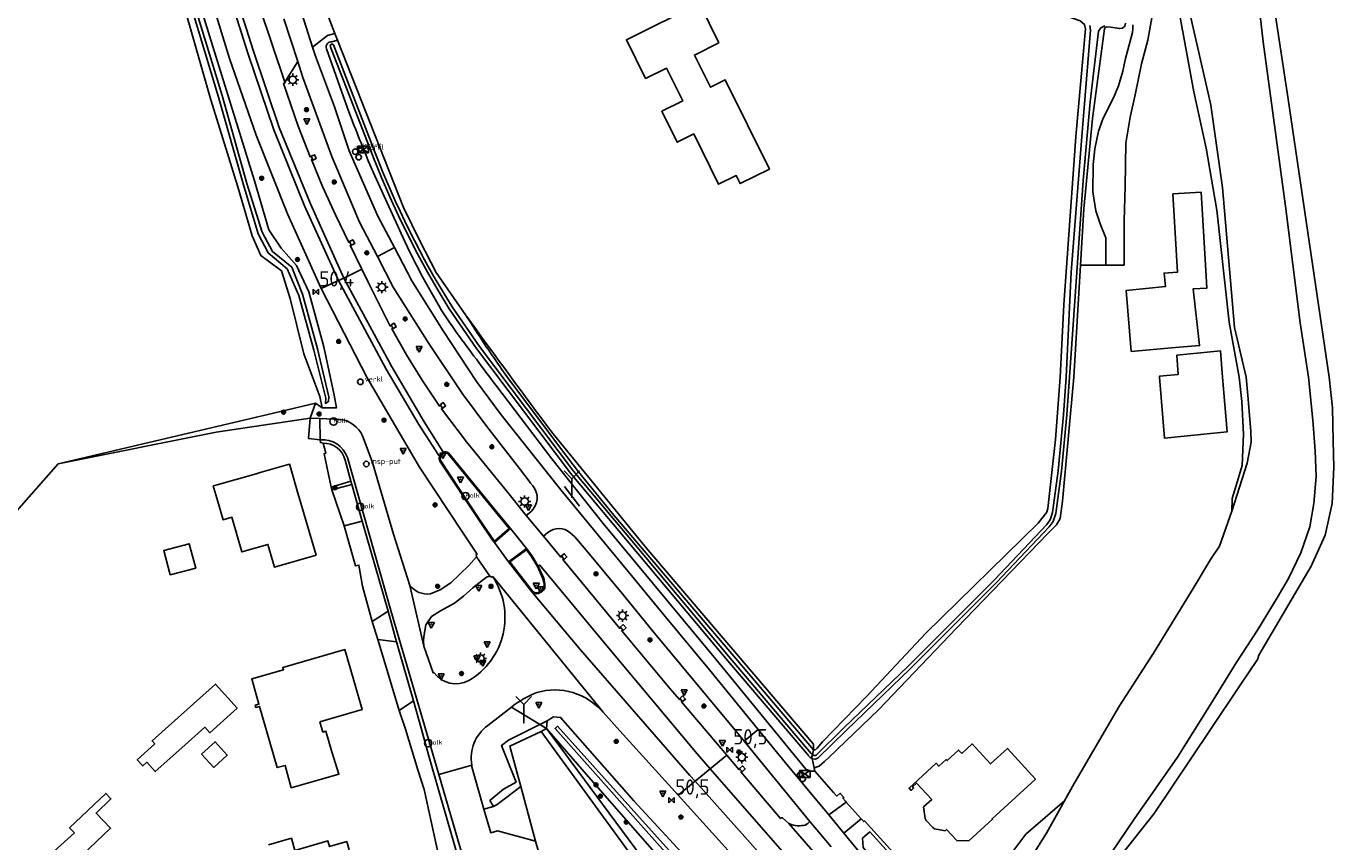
# Model space of a CAD drawing. Header units: metres. Extents: x 155581 to 157790, y 453982 to 460043.
# Tile 75 of 79: x 155807 to 156020, y 459424 to 459557. Entities that reach past the tile are written whole.
import ezdxf

# ---------------------------------------------------------------- set-up
doc = ezdxf.new("R2010")
doc.units = ezdxf.units.M
doc.header["$LTSCALE"] = 4
doc.linetypes.add('SCHRIKH', pattern=[100, 100, 0])
doc.layers.get('0').update_dxf_attribs({"linetype": 'CONTINUOUS'})
for name, color, linetype in [('G_OTD', 32, 'CONTINUOUS'), ('G_OWG', 6, 'CONTINUOUS'), ('G_OWT', 6, 'CONTINUOUS'), ('G_PND', 1, 'CONTINUOUS'), ('G_WGD', 7, 'CONTINUOUS'), ('G_WTD', 5, 'CONTINUOUS'), ('LSHD', 3, 'CONTINUOUS'), ('LSHDUP', 1, 'CONTINUOUS'), ('LVGO', 3, 'CONTINUOUS'), ('PPALHM', 10, 'CONTINUOUS'), ('PVGO', 102, 'CONTINUOUS')]:
    doc.layers.add(name, color=color, linetype=linetype)
for name, color, linetype, true_color in [('PBRD', 7, 'CONTINUOUS', 0xbd2877), ('PKST', 7, 'CONTINUOUS', 0xbd2877), ('PPAL', 7, 'CONTINUOUS', 0xbd2877), ('PPUT', 7, 'CONTINUOUS', 0xbd2877)]:
    doc.layers.add(name, color=color, linetype=linetype, true_color=true_color)
doc.styles.add('ISO', font='ISO')
doc.styles.get("Standard").update_dxf_attribs({"font": 'ISO'})
doc.linetypes.add('HAAG', pattern='A,0.25,-0.25,[151,BLOK.SHX,S=0.25,R=0,X=0,Y=0],-0.25,0.25', length=1)

# ---------------------------------------------------------------- blocks, each defined once
blk = doc.blocks.new('verkeersteller')
at = {"color": 0}
blk.add_circle((0, 0), 0.45, dxfattribs=at)
blk = doc.blocks.new('schk.dwg')
for p, q in [((0.86, 0.56), (-0.86, 0.56)), ((-0.86, 0.56), (-0.86, -0.56)), ((0.86, -0.56), (0.86, 0.56)), ((-0.86, -0.56), (0.86, -0.56))]:
    blk.add_line(p, q)
at = {"linetype": 'Continuous'}
for p, q in [((-0.86, 0.56), (0.86, -0.56)), ((-0.86, -0.56), (0.86, 0.56))]:
    blk.add_line(p, q, dxfattribs=at)
blk = doc.blocks.new('lichtmast')
at = {"color": 0}
for p, q in [((-0.6, 0), (-1, 0)), ((-0.71, 0.71), (-0.42, 0.42)), ((0, 0.6), (0, 1)), ((0.42, 0.42), (0.71, 0.71)), ((0.6, 0), (1, 0)), ((-0.42, -0.42), (-0.71, -0.71)), ((0, -0.6), (0, -1)), ((0.42, -0.42), (0.71, -0.71))]:
    blk.add_line(p, q, dxfattribs=at)
blk.add_circle((0, 0), 0.6, dxfattribs=at)
blk = doc.blocks.new('boom')
at = {"color": 0}
for radius in [0.315, 0.225, 0.135]:
    blk.add_circle((0, 0), radius, dxfattribs=at)
blk = doc.blocks.new('kilometerpaal')
at = {"color": 0}
for p, q in [((-0.44, 0.44), (0.44, -0.44)), ((-0.44, -0.44), (-0.44, 0.44)), ((0.44, 0.44), (-0.44, -0.44)), ((0.44, -0.44), (0.44, 0.44))]:
    blk.add_line(p, q, dxfattribs=at)
at = {"color": 0, "style": 'ISO'}
blk.add_attdef('KILOMETERPAAL', (0.59, 0.87), '', height=2.5, dxfattribs=at)
blk = doc.blocks.new('verkeersbord')
at = {"color": 0}
for p, q in [((0.5, 0.32), (-0.5, 0.32)), ((-0.5, 0.32), (0, -0.6)), ((0, -0.6), (0.5, 0.32))]:
    blk.add_line(p, q, dxfattribs=at)
blk = doc.blocks.new('verkeersbord-pl')
at = {"linetype": 'Continuous'}
blk.add_circle((0, 0), 0.03, dxfattribs=at)
blk = doc.blocks.new('wegwijzer')
at = {"color": 0}
for q in [(-0.424, 1.424), (0.424, 1.424), (0, 0)]:
    blk.add_line((0, 1), q, dxfattribs=at)
blk = doc.blocks.new('kolk')
at = {"color": 0}
blk.add_circle((0, 0), 0.6, dxfattribs=at)
at = {"color": 0, "linetype": 'Continuous', "style": 'ISO'}
blk.add_attdef('KOLK', (-0.04, -0.26), '', height=0.8, dxfattribs=at)
blk = doc.blocks.new('waterleidingput')
at = {"linetype": 'ByBlock', "lineweight": -2}
h = blk.add_hatch(color=0, dxfattribs=at)
h.dxf.hatch_style = 1
edge = h.paths.add_edge_path()
edge.add_spline(control_points=[(0.44, 0), (0.44, 0.04), (0.43, 0.09), (0.36, 0.2), (0.28, 0.26), (0.09, 0.32), (-0.02, 0.33), (-0.22, 0.29), (-0.31, 0.24), (-0.42, 0.12), (-0.44, 0.06), (-0.44, -0.06), (-0.42, -0.12), (-0.33, -0.22), (-0.28, -0.26), (-0.1, -0.33), (0.04, -0.33), (0.27, -0.27), (0.37, -0.2), (0.43, -0.08), (0.44, -0.04), (0.44, 0)], knot_values=[0, 0, 0, 0, 0.380029, 0.380029, 1.118666, 1.118666, 1.857303, 1.857303, 2.59594, 2.59594, 3.13294, 3.13294, 3.66994, 3.66994, 4.20694, 4.20694, 5.079565, 5.079565, 5.952189, 5.952189, 6.283185, 6.283185, 6.283185, 6.283185], degree=3, periodic=0)
edge = h.paths.add_edge_path(flags=16)
edge.add_ellipse((0, 0), major_axis=(0.392, 0), ratio=0.689655, start_angle=0, end_angle=360)
h = blk.add_hatch(color=0, dxfattribs=at)
h.dxf.hatch_style = 1
h.paths.add_polyline_path([(-0.05, -0.09, -0.141608), (-0.09, -0.05), (-0.1, -0.09), (-0.17, 0.17), (-0.22, 0.17), (-0.13, -0.17), (-0.08, -0.17)])
at = {"linetype": 'ByBlock', "lineweight": -2, "true_color": 0x104b6e}
h = blk.add_hatch(color=156, dxfattribs=at)
h.dxf.hatch_style = 1
h.paths.add_polyline_path([(0.1, 0, 1), (-0.1, 0, 1)])
at = {"linetype": 'ByBlock', "lineweight": -2}
h = blk.add_hatch(color=0, dxfattribs=at)
h.dxf.hatch_style = 1
h.paths.add_polyline_path([(0.02, 0.17), (-0.03, 0.17), (-0.05, 0.09, -0.269854), (0.05, 0.09)])
h = blk.add_hatch(color=0, dxfattribs=at)
h.dxf.hatch_style = 1
h.paths.add_polyline_path([(0.23, 0.17), (0.17, 0.17), (0.1, -0.09), (0.09, -0.05, -0.141608), (0.05, -0.09), (0.07, -0.17), (0.12, -0.17)])
at = {"color": 0, "linetype": 'ByBlock', "lineweight": -2}
blk.add_attdef('WATERLEIDINGPUT', (0.5, 0.35), '', height=0.5, dxfattribs=at)
blk = doc.blocks.new('verklikker')
at = {"color": 0}
blk.add_circle((0, 0), 0.45, dxfattribs=at)
at = {"color": 0, "style": 'ISO'}
blk.add_attdef('VERKLIKKER', (0.7, 0), '', height=0.9, dxfattribs=at)
blk = doc.blocks.new('klok')
at = {"color": 0}
blk.add_circle((0, 0), 0.45, dxfattribs=at)
at = {"style": 'ISO'}
blk.add_attdef('KLOK', (0.7, 0), '', height=0.9, dxfattribs=at)

msp = doc.modelspace()

# ---------------------------------------------------------------- linework, layer by layer
at = {"layer": 'G_OTD', "linetype": 'Continuous', "transparency": 33554687}
for points in [[(156003.46, 459478.17), (156003.507, 459480.233), (156004.194, 459482.369), (156005.168, 459485.652), (156005.353, 459490.754), (156005.075, 459496.066), (156004.684, 459500), (156003.057, 459508.954), (156001.049, 459527.232), (155999.271, 459537.348), (155997.281, 459546.515), (155993.02, 459569.649)], [(155919.945, 459554.462), (155915.959, 459552.493), (155918.553, 459547.244), (155920.981, 459548.443), (155928.166, 459533.906), (155923.404, 459531.559), (155922.766, 459532.852), (155919.9, 459531.439), (155915.842, 459539.632), (155913.146, 459538.299), (155910.65, 459543.328), (155914.046, 459545.022), (155911.387, 459550.347), (155907.993, 459548.681), (155904.879, 459554.979), (155916.782, 459560.867), (155919.945, 459554.462)], [(155999.236, 459517.378), (155999.402, 459514.526), (155997.182, 459514.411), (155998.228, 459505.158), (155993.662, 459504.772), (155987.088, 459504.216), (155986.241, 459514.135), (155992.662, 459514.78), (155992.442, 459516.983), (155994.613, 459517.109), (155993.87, 459529.867), (155998.493, 459530.136), (155999.236, 459517.378)], [(155982.956, 459518.285), (155978.813, 459518.286)], [(156000, 459490.821), (155992.516, 459490.064), (155991.698, 459500), (155991.684, 459500.165), (155994.726, 459500.437), (155994.498, 459503.578), (156000, 459504.145), (156001.612, 459504.311), (156001.969, 459500), (156002.706, 459491.095), (156000, 459490.821)], [(155779.604, 459448.749), (155812.33, 459485.892), (155838.089, 459491.043), (155853.361, 459493.33)], [(155935.323, 459439.317), (155935.323, 459440.263), (155908.12, 459472.219), (155892.939, 459490.766)], [(155856.786, 459482.102), (155856.933, 459481.643)], [(155830.594, 459467.813), (155829.539, 459471.769), (155833.687, 459472.876), (155834.743, 459468.92), (155830.594, 459467.813)], [(155854.981, 459443.891), (155855.467, 459442.2), (155855.937, 459442.335), (155856.903, 459438.971), (155858.051, 459435.339), (155850.291, 459433.132), (155849.315, 459436.792), (155848.022, 459436.421), (155845.158, 459446.392), (155844.546, 459446.222), (155844.439, 459446.607), (155845.048, 459446.776), (155843.876, 459450.856), (155849.027, 459452.335), (155848.909, 459452.746), (155859.035, 459455.653), (155860.48, 459450.633), (155861.851, 459445.867), (155854.981, 459443.891)], [(155832.489, 459439.66), (155828.156, 459435.775), (155826.784, 459437.304), (155826.119, 459436.707), (155825.219, 459437.71), (155828.088, 459440.283), (155827.653, 459440.768), (155829.783, 459442.678), (155837.973, 459450.021), (155841.485, 459446.105), (155837.018, 459442.099), (155836.213, 459442.997), (155832.489, 459439.66)], [(155874.243, 459422.419), (155871.961, 459432.86), (155870.942, 459436.04), (155868.926, 459442.704), (155867.893, 459445.706)], [(155835.696, 459438.618), (155837.889, 459440.622), (155839.87, 459438.454), (155837.677, 459436.45), (155835.696, 459438.618)], [(155814.986, 459425.784), (155814.209, 459426.601), (155820.105, 459432.209), (155820.937, 459431.334), (155818.511, 459429.027), (155820.87, 459426.548), (155817.399, 459423.247), (155814.106, 459420.115), (155813.107, 459421.221), (155811.682, 459422.799), (155814.986, 459425.784)], [(155969.937, 459425.574), (155976.203, 459430.993)], [(155846.574, 459423.817), (155850.318, 459424.913), (155850.903, 459422.914), (155856.271, 459424.485), (155856.541, 459423.566), (155859.33, 459424.382), (155859.731, 459423.013)], [(155966.822, 459421.429), (155969.937, 459425.574)]]:
    msp.add_lwpolyline(points, dxfattribs=at)
msp.add_lwpolyline([(155878.696, 459510.16, 0.0035412), (155892.939, 459490.766)], format="xyb", dxfattribs=at)
at = {"layer": 'G_OWG', "linetype": 'Continuous', "transparency": 33554687}
for points in [[(155856.021, 459559.519), (155857.392, 459556.028)], [(155857.392, 459556.028), (155856.188, 459555.681), (155853.774, 459553.773)], [(155857.821, 459554.937), (155857.392, 459556.028)], [(155853.582, 459535.946), (155853.536, 459536.018), (155854.102, 459536.251), (155854.342, 459535.616), (155853.807, 459535.381), (155853.756, 459535.546)], [(155859.841, 459522.027), (155859.806, 459522.123), (155860.323, 459522.395), (155860.638, 459521.786), (155860.095, 459521.519), (155860.07, 459521.594)], [(155857.97, 459515.782), (155858.869, 459516.169)], [(155866.601, 459508.429), (155866.552, 459508.535), (155867.084, 459508.803), (155867.404, 459508.216), (155866.899, 459507.933), (155866.86, 459508.008)], [(155874.61, 459495.425), (155874.539, 459495.497), (155875.045, 459495.88), (155875.445, 459495.341), (155874.982, 459494.969), (155874.935, 459495.033)], [(155853.361, 459493.33), (155854.277, 459495.779), (155855.341, 459495.022)], [(155875.058, 459487.802), (155874.706, 459487.559), (155874.427, 459487.13)], [(155874.579, 459487.143), (155874.783, 459487.436), (155875.106, 459487.668)], [(155875.804, 459487.588), (155883.092, 459478.689), (155885.802, 459475.363), (155883.39, 459473.316), (155883.216, 459473.536), (155880.953, 459476.853), (155874.647, 459486.407)], [(155863.495, 459460.221), (155861.889, 459466.001), (155861.315, 459469.411), (155860.747, 459469.267), (155858.916, 459475.795)], [(155889.591, 459465.176), (155885.895, 459469.917), (155888.591, 459471.915), (155889.355, 459470.868), (155890.381, 459469.176), (155891.235, 459467.353)], [(155894.357, 459470.802), (155894.279, 459470.871), (155894.763, 459471.264), (155895.199, 459470.742), (155894.748, 459470.346), (155894.671, 459470.428)], [(155891.14, 459465.291), (155890.514, 459464.928)], [(155903.947, 459459.233), (155903.887, 459459.309), (155904.374, 459459.706), (155904.82, 459459.192), (155904.334, 459458.756), (155904.283, 459458.814)], [(155867.893, 459445.706), (155864.386, 459457.315)], [(155867.893, 459445.706), (155870.214, 459447.275)], [(155913.644, 459447.622), (155913.588, 459447.7), (155914.022, 459448.101), (155914.481, 459447.553), (155914.026, 459447.163), (155913.973, 459447.232)], [(155891.851, 459442.812), (155886.149, 459446.278)], [(155891.851, 459442.812), (155890.987, 459442.315)], [(155879.714, 459436.84), (155879.694, 459436.551), (155881.649, 459429.667)], [(155923.376, 459436.194), (155923.288, 459436.288), (155923.795, 459436.722), (155924.234, 459436.217), (155923.739, 459435.757), (155923.68, 459435.841)], [(155935.589, 459435.852), (155937.829, 459433.239), (155938.616, 459432.379), (155939.171, 459431.772), (155939.683, 459432.253), (155939.754, 459432.174), (155940.288, 459431.577), (155940.122, 459431.43), (155940.531, 459430.965), (155940.663, 459430.819)], [(155940.663, 459430.819), (155937.82, 459428.737)], [(155943.128, 459428.098), (155940.663, 459430.819)], [(155943.128, 459428.098), (155940.272, 459425.752)], [(155961.151, 459408.429), (155943.651, 459427.734), (155943.54, 459427.635), (155943.128, 459428.098)]]:
    msp.add_lwpolyline(points, dxfattribs=at)
for points in [[(155875.804, 459487.588, 0.1549914), (155875.106, 459487.668)], [(155874.647, 459486.407, -0.239098), (155874.579, 459487.143)], [(155891.235, 459467.353, -0.0931275), (155891.469, 459465.894)], [(155890.514, 459464.928, -0.3012744), (155889.591, 459465.176)], [(155891.469, 459465.894, -0.1843849), (155891.14, 459465.291)]]:
    msp.add_lwpolyline(points, format="xyb", dxfattribs=at)
at = {"layer": 'G_OWT', "linetype": 'Continuous', "transparency": 33554687}
for points in [[(155855.341, 459495.022), (155857.661, 459495.021), (155857.289, 459497.11), (155855.624, 459504.989), (155853.159, 459513.907), (155851.138, 459518.195), (155848.636, 459521.013), (155846.653, 459524.017), (155844.314, 459531.993), (155835.345, 459560.901), (155833.437, 459568.935), (155830.444, 459579.801), (155825.342, 459599.072), (155824.295, 459603.195), (155822.927, 459607.394), (155821.392, 459607.237), (155820.724, 459607.169), (155821.983, 459600.89)], [(155935.323, 459439.317), (155935.535, 459439.314), (155935.704, 459439.385), (155935.961, 459439.575), (155936.827, 459440.644), (155943.985, 459447.994), (155953.618, 459458.347), (155971.941, 459476.25), (155973.327, 459478.054), (155973.514, 459478.655), (155974.769, 459489.844), (155975.536, 459500), (155976.121, 459511.829), (155978.056, 459539.205), (155979.611, 459556.773), (155979.448, 459557.471), (155978.79, 459558.056), (155954.13, 459566.818), (155902.206, 459585.999), (155861.375, 459602.531), (155844.15, 459607.376)], [(155855.341, 459495.022), (155854.977, 459496.895), (155852.332, 459503.804), (155850.149, 459512.824), (155848.692, 459517.315), (155845.345, 459519.828), (155843.925, 459523.036), (155841.586, 459531.011), (155837.218, 459545.215), (155832.947, 459560.038), (155830.392, 459568.126), (155827.496, 459579.017), (155822.837, 459594.687), (155821.983, 459600.89)], [(155985.431, 459422.17), (155990.821, 459428.938), (156000, 459442.613), (156004.74, 459449.674), (156007.653, 459454.014), (156007.689, 459454.132), (156007.871, 459454.724), (156016.368, 459469.23), (156017.092, 459470.83), (156018.647, 459474.265), (156019.813, 459479.459), (156020.078, 459485.343), (156019.984, 459489.643), (156019.866, 459495.042), (156019.337, 459500), (156012.615, 459545.329), (156007.382, 459580.049), (156007.372, 459580.134), (156007.355, 459580.354), (156007.354, 459580.575), (156007.367, 459580.755)], [(155986.136, 459557.685), (155986.063, 459557.193), (155985.669, 459556.89), (155985.209, 459556.792), (155983.698, 459557.044), (155983.121, 459557.101), (155982.83, 459556.967), (155982.744, 459556.781), (155982.58, 459555.575), (155980.756, 459542.176), (155979.363, 459527.446), (155978.813, 459518.286)], [(155856.045, 459553.508), (155859.386, 459544)], [(155857.821, 459554.937), (155856.901, 459554.63)], [(155878.696, 459510.16), (155873.906, 459517.096), (155871.219, 459522.222), (155868.601, 459527.663), (155857.821, 459554.937)], [(155863.095, 459534.686), (155863.929, 459532.797), (155868.815, 459522.097), (155869.686, 459520.265), (155871.741, 459516.265), (155873.937, 459512.34)], [(155935.476, 459436.372), (155936.264, 459436.677), (155937.15, 459437.398), (155937.894, 459438.097), (155945.909, 459445.825), (155958.609, 459459.145), (155973.521, 459474.563), (155974.907, 459475.992), (155975.506, 459477.007), (155975.914, 459479.823), (155977.716, 459500), (155978.813, 459518.286)], [(155883.592, 459498.738), (155892.76, 459486.711), (155895.425, 459483.286), (155901.119, 459476.185), (155919.43, 459454.086), (155933.619, 459436.773), (155934.112, 459436.144), (155934.85, 459435.835), (155935.589, 459435.852)], [(155935.323, 459439.317), (155902.805, 459477.565), (155897.092, 459484.608), (155894.295, 459488.229), (155885.431, 459500.129)], [(155941.117, 459393.033), (155906.08, 459431.023), (155894.154, 459444.598), (155893.006, 459444.666), (155891.996, 459444.051), (155891.851, 459442.812)], [(155938.741, 459390.394), (155937.792, 459391.009), (155937.325, 459391.311), (155920.955, 459409.598), (155913.647, 459417.873), (155906.36, 459426.167), (155899.095, 459434.48), (155891.851, 459442.812)], [(155935.164, 459438.503), (155935.323, 459439.317)], [(155935.476, 459436.372), (155935.147, 459437.88)], [(155935.589, 459435.852), (155935.476, 459436.372)]]:
    msp.add_lwpolyline(points, dxfattribs=at)
for points in [[(155856.901, 459554.63, 0.5541359), (155856.045, 459553.508)], [(155859.386, 459544, 0.0080573), (155863.095, 459534.686)], [(155877.329, 459507.157, -0.0257922), (155873.937, 459512.34)], [(155883.212, 459503.272, -0.005456), (155878.696, 459510.16)], [(155877.329, 459507.157, 0.0044787), (155883.592, 459498.738)], [(155885.431, 459500.129, -0.0116039), (155883.212, 459503.272)]]:
    msp.add_lwpolyline(points, format="xyb", dxfattribs=at)
at = {"layer": 'G_PND', "linetype": 'Continuous', "transparency": 33554687}
for points in [[(155837.692, 459481.959), (155837.596, 459482.296), (155838.221, 459482.474), (155841.105, 459483.298), (155841.73, 459483.476), (155844.615, 459484.3), (155845.239, 459484.482), (155849.395, 459485.661), (155850.019, 459485.843), (155850.117, 459485.507), (155851.506, 459480.733), (155851.6, 459480.406), (155853.241, 459474.874), (155854.335, 459471.006), (155847.594, 459469.045), (155846.505, 459472.79), (155842.261, 459471.555), (155840.616, 459477.211), (155839.214, 459476.803), (155838.186, 459480.337), (155837.692, 459481.959)], [(155959.482, 459438.697), (155958.963, 459439.265), (155957.118, 459437.579), (155956.97, 459437.741), (155955.774, 459436.65), (155955.336, 459437.13), (155950.897, 459433.079), (155951.247, 459432.695), (155951.653, 459433.065), (155951.451, 459433.286), (155952.13, 459433.906), (155954.591, 459431.211), (155953.277, 459430.011), (155953.32, 459429.664), (155953.539, 459428.134), (155953.695, 459427.83), (155954.759, 459426.664), (155955.04, 459426.473), (155956.517, 459426.159), (155956.785, 459426.132), (155957.029, 459426.355), (155958.684, 459424.54), (155960.654, 459424.512), (155964.509, 459428.016), (155964.429, 459428.104), (155971.495, 459434.556), (155966.937, 459439.547), (155964.169, 459437.019), (155961.202, 459440.268), (155959.482, 459438.697)]]:
    msp.add_lwpolyline(points, dxfattribs=at)
at = {"layer": 'G_WGD', "linetype": 'Continuous', "transparency": 33554687}
for points in [[(155824.001, 459609.526), (155824.547, 459607.234), (155829.102, 459589.814), (155834.505, 459570.701), (155840.249, 459551.943), (155844.605, 459539.43), (155849.687, 459526.639), (155855.191, 459514.466)], [(155826.978, 459610.148), (155827.506, 459607.974), (155832, 459590.29), (155837.312, 459571.519), (155843.246, 459552.814), (155847.447, 459540.321), (155852.478, 459527.938), (155857.97, 459515.782)], [(155858.869, 459516.169), (155853.42, 459528.277), (155848.35, 459540.681), (155844.13, 459553.099), (155838.247, 459571.748), (155832.936, 459590.553), (155828.441, 459608.177), (155827.922, 459610.345)], [(155845.152, 459560.319), (155849.256, 459548.051)], [(155851.389, 459551.454), (155849.101, 459558.37)], [(155852.013, 459559.26), (155853.774, 459553.773)], [(155982.956, 459518.285), (155985.937, 459518.285), (155985.937, 459525.521), (155986.08, 459531.066), (155986.222, 459538.133), (155986.898, 459542.396), (155987.714, 459546.014), (155988.776, 459551.041), (155989.769, 459554.898), (155990.49, 459558.869)], [(155987.358, 459557.401), (155987.364, 459557.182), (155987.362, 459556.963), (155987.352, 459556.744), (155987.334, 459556.525), (155987.308, 459556.308), (155987.283, 459556.139), (155986.165, 459551.923), (155985.692, 459549.847), (155984.999, 459547.473), (155984.207, 459545.548), (155982.524, 459542.185), (155981.749, 459540.075), (155981.181, 459537.202), (155980.897, 459534.684), (155980.826, 459530.203), (155981.323, 459527.117), (155982.033, 459524.989), (155982.956, 459522.719), (155982.956, 459518.285)], [(155867.111, 459521.121), (155864.413, 459526.254), (155859.738, 459536.885), (155857.321, 459544.029), (155854.247, 459552.292), (155853.774, 459553.773)], [(155851.389, 459551.454), (155849.256, 459548.051)], [(155864.339, 459519.663), (155861.424, 459525.266), (155856.938, 459535.959), (155852.173, 459548.838), (155851.389, 459551.454)], [(155853.582, 459535.946), (155853.41, 459535.907), (155851.451, 459540.892), (155849.028, 459547.847), (155849.303, 459547.973), (155849.256, 459548.051)], [(155853.582, 459535.946), (155853.756, 459535.546)], [(155859.841, 459522.027), (155859.682, 459521.965), (155857.502, 459526.49), (155855.405, 459531.071), (155853.586, 459535.47), (155853.756, 459535.546)], [(155859.841, 459522.027), (155860.07, 459521.594)], [(155860.07, 459521.594), (155859.91, 459521.505), (155861.805, 459517.59)], [(155864.339, 459519.663), (155867.111, 459521.121)], [(155889.625, 459482.341), (155889.232, 459482.8), (155889.054, 459483.095), (155887.46, 459485.135), (155882.142, 459491.963), (155878.187, 459497.31), (155872.729, 459505.497), (155866.918, 459514.705), (155864.339, 459519.663)], [(155867.111, 459521.121), (155869.956, 459515.71), (155875.047, 459507.553), (155880.468, 459499.334), (155884.478, 459493.9), (155894.208, 459481.683), (155900.293, 459474.279), (155906.211, 459467.121), (155910.679, 459461.617), (155918.401, 459452.356)], [(155858.869, 459516.169), (155861.805, 459517.59)], [(155866.601, 459508.429), (155866.422, 459508.351), (155862.935, 459515.256), (155861.805, 459517.59)], [(155857.97, 459515.782), (155855.191, 459514.466)], [(155857.97, 459515.782), (155865.755, 459501.327), (155871.101, 459492.317)], [(155871.957, 459492.758), (155866.606, 459501.8), (155858.869, 459516.169)], [(155878.173, 459474.779), (155871.161, 459485.348), (155862.645, 459499.936), (155855.191, 459514.466)], [(155866.601, 459508.429), (155866.86, 459508.008)], [(155866.86, 459508.008), (155866.708, 459507.897), (155869.046, 459503.658), (155871.596, 459499.512), (155874.451, 459495.3), (155874.61, 459495.425)], [(155874.61, 459495.425), (155874.935, 459495.033)], [(155874.935, 459495.033), (155874.758, 459494.874), (155878.844, 459489.486), (155885.761, 459480.937)], [(155853.361, 459493.33), (155853.112, 459490.029), (155855.005, 459489.823)], [(155853.361, 459493.33), (155854.984, 459493.283)], [(155854.984, 459493.283), (155858.334, 459493.148)], [(155855.005, 459489.823), (155854.984, 459493.283)], [(155871.101, 459492.317), (155874.345, 459487.282)], [(155875.002, 459487.889), (155871.957, 459492.758)], [(155855.5, 459489.268), (155855.046, 459489.353), (155855.005, 459489.823)], [(155869.616, 459466.093), (155866.956, 459474.451), (155863.463, 459486.263), (155861.899, 459490.469)], [(155856.786, 459482.102), (155855.654, 459487.553), (155855.939, 459487.627), (155855.5, 459489.268)], [(155875.058, 459487.802), (155875.002, 459487.889)], [(155883.2, 459478.78), (155875.906, 459487.704)], [(155860.012, 459483.107), (155859.074, 459486.527)], [(155874.308, 459435.293), (155866.534, 459462.037), (155859.447, 459486.931)], [(155874.427, 459487.13), (155874.345, 459487.282)], [(155874.496, 459486.356), (155880.873, 459476.794)], [(155860.012, 459483.107), (155856.786, 459482.102)], [(155860.012, 459483.107), (155860.164, 459482.558)], [(155856.933, 459481.643), (155860.164, 459482.558)], [(155856.933, 459481.643), (155858.916, 459475.795)], [(155860.164, 459482.558), (155861.853, 459476.566)], [(155885.761, 459480.937), (155888.565, 459477.497)], [(155880.873, 459476.794), (155883.093, 459473.465), (155883.374, 459473.103)], [(155886, 459475.351), (155883.2, 459478.78)], [(155888.565, 459477.497), (155889.296, 459478.095)], [(155888.565, 459477.497), (155891.378, 459474.118)], [(155858.916, 459475.795), (155861.853, 459476.566)], [(155861.853, 459476.566), (155866.087, 459461.896)], [(155880.472, 459470.767), (155880.424, 459471.117), (155880.585, 459471.214), (155878.173, 459474.779)], [(155883.374, 459473.103), (155886, 459475.351)], [(155886, 459475.351), (155888.619, 459472.123)], [(155892.092, 459474.727), (155891.378, 459474.118)], [(155924.034, 459440.749), (155922.566, 459442.541), (155909.167, 459458.623), (155903.983, 459465.059), (155903.897, 459465.093), (155898.6, 459471.525), (155896.466, 459474.003), (155895.721, 459474.683)], [(155883.374, 459473.103), (155885.692, 459469.917)], [(155891.378, 459474.118), (155894.217, 459470.687), (155894.357, 459470.802)], [(155880.472, 459470.767), (155879.197, 459469.355), (155876.3, 459466.531), (155874.57, 459465.388), (155872.953, 459464.728)], [(155882.624, 459467.62), (155880.472, 459470.767)], [(155888.619, 459472.123), (155885.692, 459469.917)], [(155888.619, 459472.123), (155889.468, 459470.951), (155890.506, 459469.238)], [(155894.357, 459470.802), (155894.671, 459470.428)], [(155894.671, 459470.428), (155894.526, 459470.312), (155903.802, 459459.086), (155903.947, 459459.233)], [(155885.692, 459469.917), (155889.5, 459465.074)], [(155890.506, 459469.238), (155890.761, 459469.418), (155901.415, 459456.587), (155916.428, 459438.664)], [(155890.506, 459469.238), (155891.364, 459467.412)], [(155871.902, 459456.22), (155869.616, 459466.093)], [(155871.902, 459456.22), (155871.813, 459456.994), (155871.888, 459457.804), (155872.221, 459459.673), (155873.142, 459461.05), (155874.581, 459461.981), (155876.88, 459463.207), (155878.333, 459464.371), (155879.871, 459465.72), (155882.114, 459467.423), (155882.624, 459467.62)], [(155882.624, 459467.62), (155882.966, 459467.442), (155883.102, 459467.529)], [(155883.102, 459467.529), (155901.074, 459445.43)], [(155916.057, 459434.196), (155915.193, 459435.16), (155897.428, 459455.63), (155889.5, 459465.074)], [(155890.551, 459464.803), (155891.231, 459465.189)], [(155863.495, 459460.221), (155866.087, 459461.896)], [(155866.087, 459461.896), (155867.456, 459456.914)], [(155864.386, 459457.315), (155863.495, 459460.221)], [(155903.947, 459459.233), (155904.283, 459458.814)], [(155904.283, 459458.814), (155904.133, 459458.703), (155912.021, 459449.262)], [(155864.386, 459457.315), (155867.456, 459456.914)], [(155867.456, 459456.914), (155870.214, 459447.275)], [(155871.902, 459456.22), (155873.417, 459451.856), (155873.513, 459451.925)], [(155918.401, 459452.356), (155926.346, 459442.638)], [(155912.021, 459449.262), (155913.535, 459447.507), (155913.644, 459447.622)], [(155870.214, 459447.275), (155871.542, 459442.465), (155872.661, 459438.507), (155874.559, 459431.9), (155878.609, 459417.833)], [(155913.644, 459447.622), (155913.973, 459447.232)], [(155913.973, 459447.232), (155913.828, 459447.148), (155921.229, 459438.445)], [(155886.149, 459446.278), (155882.322, 459443.27)], [(155903.807, 459442.436), (155901.074, 459445.43)], [(155924.034, 459440.749), (155926.346, 459442.638)], [(155937.82, 459428.737), (155937.002, 459429.732), (155931.274, 459436.61), (155926.346, 459442.638)], [(155890.987, 459442.315), (155885.896, 459439.932), (155887.689, 459433.321)], [(155890.987, 459442.315), (155912.345, 459412.967), (155927.247, 459393.276), (155920.706, 459390.451), (155914.691, 459387.219), (155918.128, 459379.362)], [(155913.298, 459431.929), (155903.807, 459442.436)], [(155934.77, 459427.644), (155933.783, 459428.85), (155924.034, 459440.749)], [(155916.428, 459438.664), (155918.544, 459436.239)], [(155921.229, 459438.445), (155918.544, 459436.239)], [(155921.229, 459438.445), (155923.242, 459436.078), (155923.376, 459436.194)], [(155879.714, 459436.84), (155878.949, 459436.623), (155874.308, 459435.293)], [(155891.769, 459375.51), (155874.308, 459435.293)], [(155916.057, 459434.196), (155913.298, 459431.929)], [(155916.057, 459434.196), (155918.544, 459436.239)], [(155945.65, 459401.077), (155941.315, 459405.783), (155924.19, 459425.121), (155916.057, 459434.196)], [(155918.544, 459436.239), (155947.705, 459402.813), (155947.464, 459402.621)], [(155923.376, 459436.194), (155923.68, 459435.841)], [(155923.68, 459435.841), (155923.537, 459435.718), (155929.976, 459428.114), (155930.096, 459428.238), (155930.298, 459428.261), (155931.304, 459427.338)], [(155887.689, 459433.321), (155883.857, 459430.386), (155883.238, 459430.064), (155881.649, 459429.667)], [(155887.689, 459433.321), (155890.08, 459424.433)], [(155966.333, 459373.733), (155966.486, 459373.881), (155951.383, 459389.776), (155949.785, 459391.552), (155944.683, 459397.187), (155913.298, 459431.929)], [(155881.649, 459429.667), (155882.799, 459425.797), (155883.89, 459426.132), (155890.08, 459424.433)], [(155940.272, 459425.752), (155937.82, 459428.737)], [(155931.304, 459427.338), (155937.421, 459420.294)], [(155931.304, 459427.338), (155931.874, 459427.086)], [(155933.979, 459427.067), (155934.406, 459427.316), (155934.77, 459427.644)], [(155938.236, 459423.494), (155934.77, 459427.644)], [(155940.272, 459425.752), (155949.529, 459414.482), (155956.651, 459406.216), (155960.607, 459401.625)], [(155890.08, 459424.433), (155901.135, 459386.293), (155903.606, 459378.993), (155897.091, 459376.87), (155897.548, 459375.266), (155898.978, 459374.768), (155900.356, 459374.382), (155901.322, 459374.408), (155903.281, 459375.068), (155903.998, 459373.283), (155904.555, 459373.424)]]:
    msp.add_lwpolyline(points, dxfattribs=at)
for points in [[(155858.334, 459493.148, -0.2517381), (155861.899, 459490.469)], [(155855.005, 459489.823, -0.3452655), (155859.447, 459486.931)], [(155855.5, 459489.268, -0.3498352), (155859.074, 459486.527)], [(155875.906, 459487.704, 0.2217349), (155875.058, 459487.802)], [(155874.427, 459487.13, 0.1588047), (155874.496, 459486.356)], [(155889.296, 459478.095, 0.4119258), (155889.625, 459482.341)], [(155895.721, 459474.683, 0.3703523), (155892.092, 459474.727)], [(155872.953, 459464.728, -0.2670626), (155869.616, 459466.093)], [(155879.236, 459450.592, 0.4298446), (155883.102, 459467.529)], [(155891.601, 459465.867, 0.1080307), (155891.364, 459467.412)], [(155889.5, 459465.074, 0.2996634), (155890.551, 459464.803)], [(155891.231, 459465.189, 0.2364128), (155891.601, 459465.867)], [(155873.513, 459451.925, 0.3779175), (155879.236, 459450.592)], [(155901.074, 459445.43, 0.2987261), (155890.308, 459448.636)], [(155886.149, 459446.278, -0.0827085), (155890.308, 459448.636)], [(155882.322, 459443.27, 0.2920839), (155879.714, 459436.84)], [(155931.874, 459427.086, 0.1258934), (155933.979, 459427.067)]]:
    msp.add_lwpolyline(points, format="xyb", dxfattribs=at)
at = {"layer": 'G_WTD', "linetype": 'Continuous', "transparency": 33554687}
for points in [[(156003.46, 459478.17), (156005.973, 459486.014), (156006.608, 459489.458), (156006.573, 459491.22), (156006.058, 459497.043), (156005.796, 459500), (156003.898, 459508.094), (156001.968, 459530.897), (156000.033, 459544.348), (156000, 459544.6), (155996.721, 459558.845), (155995.098, 459569.278), (155993.382, 459579.32), (155991.453, 459587.427), (156004.881, 459586.963), (156005.254, 459583.823)], [(155969.644, 459398.477), (155970.129, 459399.511), (155970.149, 459399.55), (155974.244, 459407.327), (155977.35, 459412.588), (155981.429, 459418.94), (155987.569, 459427.998), (155994.645, 459438.147), (156000, 459446.696), (156004.169, 459453.49), (156007.668, 459458.789), (156010.841, 459464.06), (156012.697, 459467.212), (156014.71, 459471.394), (156016.181, 459475.655), (156016.815, 459479.424), (156017.174, 459483.843), (156017.047, 459488.015), (156016.672, 459492.999), (156015.927, 459500), (156014.616, 459508.845), (156012.192, 459527.851), (156008.584, 459554.64), (156005.254, 459583.823)], [(155833.982, 459560.411), (155838.441, 459545.655), (155842.526, 459531.349), (155844.913, 459523.391), (155846.567, 459520.268), (155849.633, 459517.653), (155851.56, 459513.332), (155853.979, 459504.397), (155855.924, 459496.618), (155855.867, 459495.732), (155856.379, 459496.033)], [(155856.379, 459496.033), (155856.442, 459496.805), (155854.589, 459504.617), (155852.124, 459513.535), (155850.385, 459517.924), (155847.226, 459520.505), (155845.57, 459523.628), (155843.091, 459531.552), (155839.053, 459545.875), (155834.546, 459560.614)], [(155935.147, 459437.88), (155935.193, 459437.857), (155935.619, 459437.816), (155936.028, 459437.936), (155940.683, 459442.488), (155951.095, 459452.519), (155965.13, 459466.561), (155973.731, 459475.654), (155974.386, 459476.5), (155974.815, 459477.834), (155975.741, 459484.686), (155976.587, 459493.866), (155977.054, 459500), (155978.1, 459515.544), (155979.272, 459532.078), (155980.376, 459544.872), (155981.774, 459556.388), (155982.136, 459556.912), (155982.46, 459557.079), (155982.768, 459557.263)], [(155935.78, 459438.448), (155940.306, 459442.875), (155950.716, 459452.904), (155964.742, 459466.938), (155973.32, 459476.006), (155973.901, 459476.756), (155974.287, 459477.953), (155975.204, 459484.747), (155976.049, 459493.911), (155976.512, 459500), (155977.281, 459517.133), (155979.129, 459540.564), (155980.449, 459556.536), (155980.337, 459557.302)], [(155935.147, 459437.88), (155934.811, 459438.048), (155934.549, 459438.334), (155934.518, 459438.389), (155921.066, 459454.21), (155895.796, 459484.374), (155880.482, 459504.664), (155876.019, 459511.17), (155874.226, 459514.119), (155872.506, 459517.1), (155870.856, 459520.121), (155869.277, 459523.18), (155867.77, 459526.275), (155866.336, 459529.404), (155864.975, 459532.565), (155863.689, 459535.756), (155863.348, 459536.639), (155856.644, 459553.931)], [(155857.172, 459554.136), (155863.876, 459536.844)], [(155876.495, 459511.478), (155880.941, 459504.995), (155896.239, 459484.726), (155921.499, 459454.575), (155934.984, 459438.714)], [(155976.203, 459430.993), (155977.785, 459433.84), (155985.157, 459446.467), (155990.697, 459455.074), (155997.171, 459465.597), (156000, 459470.323), (156001.481, 459472.47), (156003.46, 459478.17)], [(155914.244, 459420.239), (155893.674, 459443.149), (155893.263, 459442.798), (155913.802, 459419.732)], [(155935.147, 459437.88), (155935.092, 459438.133), (155935.164, 459438.503)], [(155961.274, 459403.154), (155962.966, 459409.412), (155973.296, 459425.761), (155976.203, 459430.993)], [(155957.335, 459407.55), (155950.278, 459415.145), (155943.459, 459423.433), (155943.342, 459424.92), (155944.501, 459425.948), (155952.523, 459417.137), (155959.667, 459408.776), (155961.235, 459408.336)]]:
    msp.add_lwpolyline(points, dxfattribs=at)
for points in [[(155856.644, 459553.931, -0.8383112), (155857.172, 459554.136)], [(155863.876, 459536.844, 0.0483337), (155876.495, 459511.478)], [(155934.984, 459438.714, 0.1157898), (155935.164, 459438.503)], [(155935.164, 459438.503, 0.2782929), (155935.78, 459438.448)]]:
    msp.add_lwpolyline(points, format="xyb", dxfattribs=at)
at = {"layer": 'LSHD', "linetype": 'Continuous', "lineweight": -3, "transparency": 33554687}
msp.add_lwpolyline([(155961.274, 459403.154), (155962.966, 459409.412), (155973.296, 459425.761), (155977.785, 459433.84), (155985.157, 459446.467), (155990.697, 459455.074), (155997.171, 459465.597), (156000, 459470.323), (156001.481, 459472.47), (156003.46, 459478.17)], dxfattribs=at)
at = {"layer": 'LSHDUP', "linetype": 'SCHRIKH', "lineweight": -3, "transparency": 33554687}
for points in [[(155854.277, 459495.779), (155847.424, 459494.155), (155812.33, 459485.892)], [(155894.781, 459482.208), (155897.25, 459478.981)]]:
    msp.add_lwpolyline(points, dxfattribs=at)
at = {"layer": 'LVGO', "linetype": 'HAAG', "transparency": 33554687}
for points in [[(155891.996, 459444.051), (155885.689, 459440.882), (155884.563, 459440.026), (155886.91, 459434.077), (155884.875, 459432.928), (155882.643, 459431.049), (155883.238, 459430.064)], [(155918.505, 459379.519), (155915.599, 459386.387), (155928.646, 459393.066), (155891.851, 459442.812)]]:
    msp.add_lwpolyline(points, dxfattribs=at)

# ---------------------------------------------------------------- block references
at = {"layer": 'PBRD', "transparency": 33554687}
for p in [(155852.842, 459541.774), (155871.129, 459504.682), (155868.526, 459488.089), (155874.998, 459487.346), (155877.865, 459483.395), (155888.922, 459478.924), (155880.824, 459465.788), (155890.202, 459466.145), (155890.88, 459465.556), (155873.103, 459459.762), (155882.217, 459456.599), (155880.552, 459454.3), (155881.511, 459453.532), (155874.713, 459451.373), (155914.295, 459448.772), (155890.611, 459446.713), (155920.503, 459440.516), (155910.818, 459432.288)]:
    msp.add_blockref('verkeersbord', p, dxfattribs=at)
for p in [(155861.72, 459537.051), (155861.561, 459499.264)]:
    msp.add_blockref('verklikker', p, dxfattribs=at).add_auto_attribs({'VERKLIKKER': 'verkl '})
at = {"layer": 'PBRD', "transparency": 33554687, "xscale": 3, "yscale": 3, "zscale": 3}
for p in [(155895.996, 459480.478), (155888.172, 459443.725)]:
    msp.add_blockref('wegwijzer', p, dxfattribs=at)
at = {"layer": 'PKST', "transparency": 33554687}
for p in [(155862.032, 459537.104), (155933.947, 459435.375)]:
    msp.add_blockref('schk.dwg', p, dxfattribs=at)
at = {"layer": 'PPAL', "transparency": 33554687}
for name, p in [('lichtmast', (155850.539, 459548.46)), ('verkeersbord-pl', (155852.842, 459541.774)), ('verkeersteller', (155860.72, 459536.756)), ('verkeersteller', (155861.275, 459535.847)), ('lichtmast', (155865.071, 459514.683)), ('verkeersbord-pl', (155870.781, 459504.5)), ('verkeersbord-pl', (155871.129, 459504.682)), ('verkeersbord-pl', (155871.452, 459504.843)), ('verkeersbord-pl', (155868.526, 459488.089)), ('verkeersbord-pl', (155874.998, 459487.346)), ('verkeersbord-pl', (155877.865, 459483.395)), ('lichtmast', (155888.311, 459479.766)), ('verkeersbord-pl', (155888.922, 459478.924)), ('verkeersbord-pl', (155895.996, 459480.478)), ('verkeersbord-pl', (155890.202, 459466.145)), ('verkeersbord-pl', (155880.824, 459465.788)), ('verkeersbord-pl', (155890.88, 459465.556)), ('lichtmast', (155904.256, 459461.172)), ('verkeersbord-pl', (155873.103, 459459.762)), ('verkeersbord-pl', (155882.217, 459456.599)), ('lichtmast', (155881.104, 459454.192)), ('verkeersbord-pl', (155880.552, 459454.3)), ('verkeersbord-pl', (155881.511, 459453.532)), ('verkeersbord-pl', (155874.713, 459451.373)), ('verkeersbord-pl', (155914.295, 459448.772)), ('verkeersbord-pl', (155890.611, 459446.713)), ('verkeersbord-pl', (155888.172, 459443.725)), ('verkeersbord-pl', (155920.503, 459440.516)), ('lichtmast', (155923.674, 459438.102)), ('verkeersteller', (155933.144, 459435.198)), ('verkeersteller', (155933.572, 459434.592)), ('verkeersbord-pl', (155910.818, 459432.288))]:
    msp.add_blockref(name, p, dxfattribs=at)
at = {"layer": 'PPALHM', "transparency": 33554687}
for p, values in [((155854.289, 459513.91), {'KILOMETERPAAL': '50,4'}), ((155921.694, 459439.321), {'KILOMETERPAAL': '50,5'}), ((155912.24, 459431.139), {'KILOMETERPAAL': '50,5'})]:
    msp.add_blockref('kilometerpaal', p, dxfattribs=at).add_auto_attribs(values)
at = {"layer": 'PPUT', "transparency": 33554687}
for name, p, values in [('waterleidingput', (155861.048, 459537.318), {'WATERLEIDINGPUT': 'WaterLput'}), ('kolk', (155857.182, 459492.789), {'KOLK': 'Kolk'}), ('klok', (155862.526, 459485.878), {'KLOK': 'Insp-put'}), ('kolk', (155878.681, 459480.627), {'KOLK': 'Kolk'}), ('kolk', (155861.531, 459478.883), {'KOLK': 'Kolk'}), ('kolk', (155872.609, 459440.41), {'KOLK': 'Kolk'})]:
    msp.add_blockref(name, p, dxfattribs=at).add_auto_attribs(values)
at = {"layer": 'PVGO', "transparency": 33554687}
for p in [(155852.781, 459543.592), (155845.489, 459532.415), (155857.308, 459531.816), (155851.314, 459519.182), (155862.601, 459520.272), (155868.847, 459509.506), (155858.023, 459505.852), (155875.623, 459498.844), (155849.062, 459494.323), (155854.829, 459494.02), (155865.406, 459493.01), (155882.968, 459488.684), (155857.434, 459482.015), (155873.717, 459479.214), (155899.928, 459467.984), (155874.139, 459465.957), (155882.833, 459465.95), (155908.718, 459457.216), (155878.03, 459451.74), (155917.508, 459446.448), (155903.225, 459440.695), (155923.197, 459438.973), (155899.925, 459433.618), (155900.643, 459431.773), (155904.849, 459427.542), (155913.753, 459428.368)]:
    msp.add_blockref('boom', p, dxfattribs=at)

doc.saveas('drawing.dxf')
